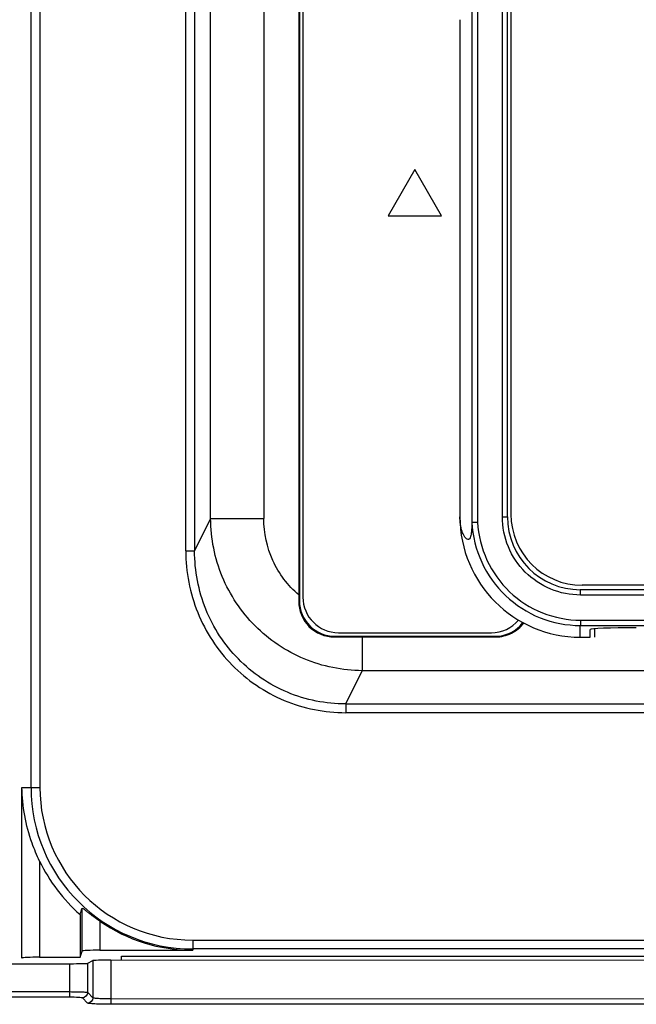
# Model space of a CAD drawing. Header units: millimetres. Extents: x 0 to 1400, y 0 to 1300.
# Tile 35 of 78: x 489 to 524, y 729 to 785. Entities that reach past the tile are written whole.
import ezdxf

# ---------------------------------------------------------------- set-up
doc = ezdxf.new("R2010")
doc.units = ezdxf.units.MM
doc.header["$LTSCALE"] = 84.740741
doc.layers.add('00_COMPONENTS', color=7, linetype='CONTINUOUS')

msp = doc.modelspace()

# ---------------------------------------------------------------- linework, layer by layer
at = {"layer": '00_COMPONENTS', "color": 9, "linetype": 'CONTINUOUS'}
for p, q in [((489.805, 741.363), (489.805, 869.863)), ((490.304, 869.863), (490.304, 741.363)), ((514.921, 869.289), (514.921, 756.277)), ((516.315, 756.583), (516.315, 868.983)), ((498.507, 754.664), (498.507, 807.848)), ((499.006, 807.848), (499.006, 754.664)), ((502.896, 807.908), (502.896, 756.481)), ((499.907, 756.481), (499.907, 807.488)), ((499.907, 756.481), (499.006, 754.664)), ((499.907, 756.481), (502.896, 756.481)), ((516.315, 756.583), (516.597, 756.583)), ((498.507, 754.664), (499.006, 754.664)), ((504.862, 751.827), (504.897, 751.863)), ((587.08, 752.183), (520.713, 752.183)), ((520.697, 749.812), (520.697, 750.468)), ((506.857, 749.823), (506.896, 749.863)), ((508.432, 749.825), (508.432, 747.926)), ((515.935, 749.825), (515.897, 749.863)), ((507.504, 746.055), (508.432, 747.926)), ((535.047, 747.926), (508.432, 747.926)), ((507.504, 746.055), (507.504, 745.563)), ((507.504, 746.055), (535.047, 746.055)), ((535.047, 745.563), (507.504, 745.563)), ((489.292, 731.759), (489.292, 741.363)), ((489.292, 741.363), (490.304, 741.363)), ((490.291, 737.212), (490.291, 731.808)), ((492.68, 732.15), (492.68, 734.564)), ((493.679, 733.832), (493.679, 732.201)), ((498.897, 732.77), (498.897, 732.201)), ((498.897, 732.77), (535.047, 732.77)), ((535.047, 732.271), (498.897, 732.271)), ((491.994, 729.551), (491.994, 731.443)), ((492.993, 729.816), (492.993, 731.469)), ((493.287, 731.615), (493.287, 729.523)), ((494.285, 731.641), (494.285, 729.158)), ((491.994, 729.851), (434.194, 729.851)), ((491.994, 729.551), (434.194, 729.551)), ((492.987, 729.223), (492.693, 729.517)), ((493.287, 729.523), (492.993, 729.816)), ((608.462, 729.158), (494.285, 729.158))]:
    msp.add_line(p, q, dxfattribs=at)
at = {"layer": '00_COMPONENTS', "color": 7, "linetype": 'CONTINUOUS'}
for p, q in [((514.602, 869.298), (514.602, 756.268)), ((516.597, 756.583), (516.597, 868.983)), ((516.797, 868.833), (516.797, 756.733)), ((504.862, 786.398), (504.862, 752.191)), ((504.897, 786.363), (504.897, 751.863)), ((505.097, 786.163), (505.097, 752.063)), ((513.926, 784.548), (513.926, 756.583)), ((511.397, 776.111), (509.897, 773.513)), ((512.897, 773.513), (511.397, 776.111)), ((509.897, 773.513), (512.897, 773.513)), ((504.862, 752.191), (504.862, 751.827)), ((587.096, 752.483), (520.697, 752.483)), ((586.997, 752.733), (520.797, 752.733)), ((507.097, 750.063), (515.697, 750.063)), ((521.247, 749.812), (521.247, 750.249)), ((521.497, 750.288), (521.497, 749.812)), ((506.857, 749.823), (508.432, 749.825)), ((506.896, 749.863), (515.897, 749.863)), ((508.432, 749.825), (515.935, 749.825)), ((520.697, 749.812), (521.247, 749.812)), ((492.566, 734.207), (492.566, 731.808)), ((490.291, 731.808), (492.566, 731.808)), ((492.566, 731.808), (492.68, 732.15)), ((493.679, 732.201), (498.897, 732.201)), ((494.897, 731.641), (494.897, 731.863)), ((494.897, 731.863), (535.047, 731.863)), ((425.142, 731.412), (491.994, 731.443)), ((492.993, 731.469), (493.287, 731.615)), ((494.285, 731.641), (535.047, 731.66)), ((608.467, 729.42), (494.285, 729.458))]:
    msp.add_line(p, q, dxfattribs=at)
for centre, radius, start, end in [((520.797, 756.733), 4, 180, 270), ((520.697, 756.583), 6.771, 180, 270), ((520.697, 756.583), 4.1, 180, 270), ((507.097, 752.063), 2, 180, 270), ((515.697, 752.063), 2, 270, 319.8112), ((498.897, 741.363), 9.555, 205.7525, 228.5009), ((363.292, 775.591), 135.736, 342.24876, 342.40694), ((498.897, 741.363), 9.161, 235.2858, 270)]:
    msp.add_arc(centre, radius, start, end, dxfattribs=at)
at = {"layer": '00_COMPONENTS', "color": 9, "linetype": 'CONTINUOUS'}
for centre, radius, start, end in [((553.897, 17907.64), 17156.904, 269.8891834, 270.1108166), ((553.897, 17924.39), 17173.954, 269.8892389, 270.1107611), ((498.897, 741.363), 9.092, 180, 270), ((498.897, 741.363), 8.593, 180, 270)]:
    msp.add_arc(centre, radius, start, end, dxfattribs=at)
at = {"layer": '00_COMPONENTS', "color": 7, "linetype": 'CONTINUOUS'}
for centre, major_axis, ratio, start_param, end_param in [((506.897, 751.863), (1.415, 1.415), 0.999695, -3.926852, -2.356334), ((515.896, 751.863), (1.415, -1.415), 0.999695, -0.785259, 0.121857), ((523.847, 750.249), (2.6, 0), 0.034921, 7.853982, 9.424778), ((490.291, 731.756), (1, 0), 0.052408, 1.570796, 3.089233), ((493.679, 732.149), (1, 0), 0.052408, 1.570796, 3.124139), ((491.994, 731.469), (1, 0), 0.026186, -1.570809, -0.052372), ((494.285, 731.615), (1, 0), 0.026186, 1.570784, 3.08922)]:
    msp.add_ellipse(centre, major_axis=major_axis, ratio=ratio, start_param=start_param, end_param=end_param, dxfattribs=at)
at = {"layer": '00_COMPONENTS', "color": 9, "linetype": 'CONTINUOUS'}
for points, knots in [([(508.432, 747.926), (507.322, 747.932), (505.08, 748.385), (502.252, 750.294), (500.36, 753.132), (499.913, 755.372), (499.907, 756.481)], [0, 0, 0, 0, 0.250093, 0.500196, 0.750184, 1, 1, 1, 1]), ([(504.862, 752.191), (504.248, 752.713), (503.242, 754.045), (502.896, 755.675), (502.896, 756.481)], [0, 0, 0, 0, 0.499919, 1, 1, 1, 1]), ([(514.921, 756.277), (514.96, 755.547), (515.319, 754.088), (516.625, 752.266), (518.51, 751.054), (519.984, 750.769), (520.713, 750.768)], [0, 0, 0, 0, 0.2502, 0.500253, 0.750154, 1, 1, 1, 1]), ([(520.713, 752.183), (520.142, 752.183), (518.985, 752.412), (517.524, 753.391), (516.544, 754.853), (516.316, 756.01), (516.315, 756.583)], [0, 0, 0, 0, 0.249835, 0.499742, 0.749805, 1, 1, 1, 1]), ([(498.507, 754.664), (498.508, 753.485), (498.963, 751.104), (500.947, 748.074), (503.944, 746.036), (506.326, 745.563), (507.504, 745.563)], [0, 0, 0, 0, 0.250075, 0.500068, 0.750021, 1, 1, 1, 1]), ([(507.504, 746.055), (506.39, 746.054), (504.138, 746.501), (501.304, 748.429), (499.432, 751.298), (499.005, 753.55), (499.006, 754.664)], [0, 0, 0, 0, 0.249982, 0.499939, 0.749932, 1, 1, 1, 1]), ([(520.713, 752.183), (520.713, 752.221), (520.711, 752.29), (520.712, 752.39), (520.7, 752.437), (520.705, 752.483), (520.697, 752.483)], [0, 0, 0, 0, 0.380739, 0.70472, 0.921136, 1, 1, 1, 1]), ([(520.713, 750.768), (520.713, 750.73), (520.711, 750.662), (520.711, 750.567), (520.701, 750.511), (520.704, 750.473), (520.697, 750.468)], [0, 0, 0, 0, 0.37313, 0.69306, 0.911816, 1, 1, 1, 1]), ([(492.993, 729.816), (492.968, 729.834), (492.855, 729.824), (492.653, 729.849), (492.347, 729.847), (492.118, 729.851), (491.994, 729.851)], [0, 0, 0, 0, 0.091238, 0.310984, 0.628822, 1, 1, 1, 1]), ([(492.693, 729.517), (492.678, 729.532), (492.595, 729.527), (492.375, 729.558), (492.155, 729.551), (491.994, 729.551)], [0, 0, 0, 0, 0.092084, 0.311756, 1, 1, 1, 1]), ([(494.285, 729.458), (494.162, 729.458), (493.934, 729.463), (493.624, 729.467), (493.429, 729.5), (493.306, 729.498), (493.287, 729.523)], [0, 0, 0, 0, 0.369346, 0.686402, 0.90644, 1, 1, 1, 1]), ([(494.285, 729.158), (494.125, 729.158), (493.829, 729.164), (493.427, 729.166), (493.171, 729.205), (493.015, 729.195), (492.987, 729.223)], [0, 0, 0, 0, 0.369888, 0.687406, 0.90755, 1, 1, 1, 1])]:
    msp.add_open_spline(points, degree=3, knots=knots, dxfattribs=at)
at = {"layer": '00_COMPONENTS', "color": 7, "linetype": 'CONTINUOUS'}
for points, knots in [([(514.602, 756.268), (514.598, 756.085), (514.59, 755.818), (514.542, 755.51), (514.488, 755.369), (514.429, 755.317), (514.363, 755.301), (514.263, 755.359), (514.151, 755.515), (513.975, 755.919), (513.926, 756.304), (513.926, 756.583)], [0, 0, 0, 0, 0.224714, 0.32651, 0.384174, 0.403815, 0.421223, 0.463259, 0.534101, 0.657718, 1, 1, 1, 1]), ([(514.602, 756.267), (514.61, 756.266), (514.642, 756.273), (514.749, 756.271), (514.847, 756.275), (514.921, 756.277)], [0, 0, 0, 0, 0.081177, 0.300288, 1, 1, 1, 1]), ([(514.602, 756.271), (514.641, 755.503), (515.017, 753.966), (516.392, 752.046), (518.376, 750.769), (519.929, 750.469), (520.697, 750.468)], [0, 0, 0, 0, 0.250182, 0.500228, 0.750138, 1, 1, 1, 1]), ([(504.862, 751.827), (504.861, 751.319), (505.279, 750.253), (506.345, 749.822), (506.857, 749.823)], [0, 0, 0, 0, 0.498315, 1, 1, 1, 1]), ([(515.935, 749.825), (516.238, 749.825), (516.85, 749.967), (517.333, 750.368), (517.516, 750.607)], [0, 0, 0, 0, 0.500866, 1, 1, 1, 1]), ([(490.291, 737.212), (490.132, 737.542), (489.578, 738.861), (489.31, 740.3), (489.292, 741.363)], [0, 0, 0, 0, 0.256624, 1, 1, 1, 1]), ([(493.679, 733.832), (493.561, 733.914), (493.389, 734.038), (493.17, 734.202), (493.021, 734.317), (492.896, 734.413), (492.784, 734.503), (492.735, 734.532), (492.682, 734.573), (492.68, 734.564)], [0, 0, 0, 0, 0.347736, 0.512145, 0.664459, 0.798626, 0.906235, 0.976457, 1, 1, 1, 1])]:
    msp.add_open_spline(points, degree=3, knots=knots, dxfattribs=at)
at = {"layer": '00_COMPONENTS', "color": 9, "linetype": 'CONTINUOUS'}
for points in [[(492.993, 729.816), (492.993, 729.675), (492.835, 729.517), (492.693, 729.517)], [(493.287, 729.523), (493.286, 729.381), (493.128, 729.223), (492.987, 729.223)]]:
    msp.add_open_spline(points, degree=3, dxfattribs=at)

doc.saveas('drawing.dxf')
